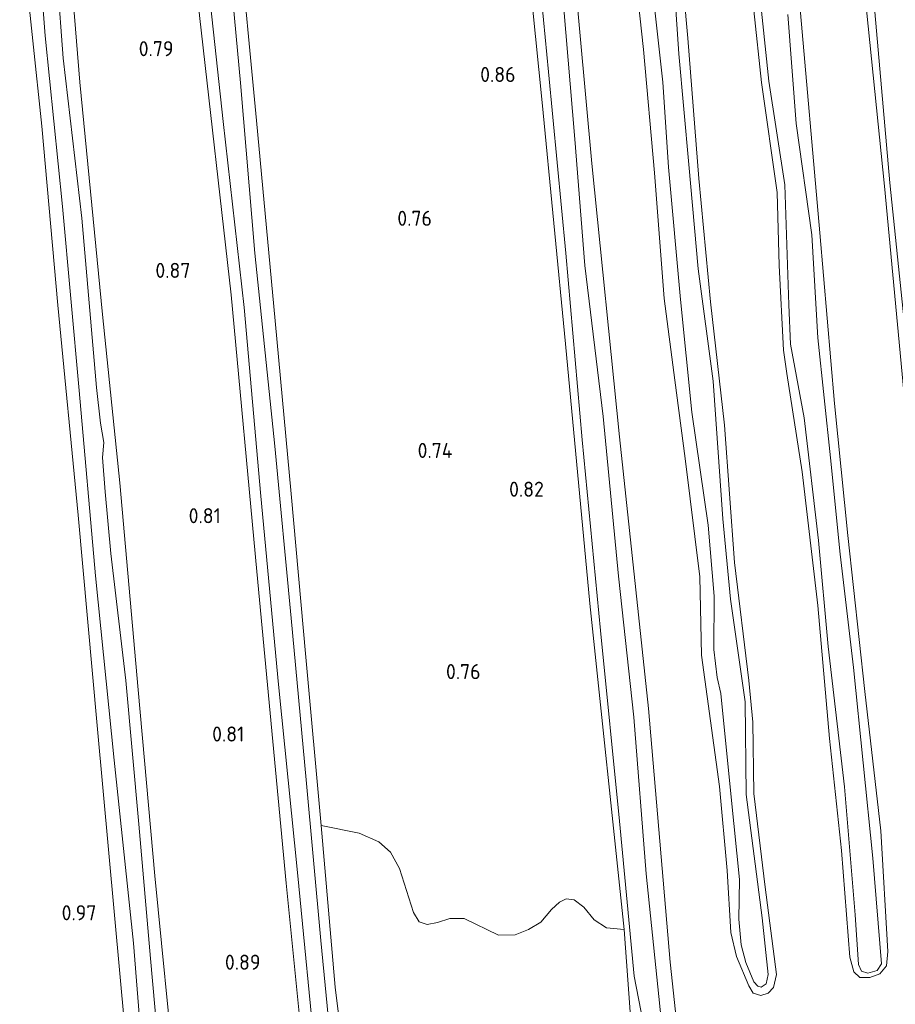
# Model space of a CAD drawing. Extents: x 130905 to 137824, y 412333 to 417928.
# Tile 68 of 256: x 132244 to 132348, y 413490 to 413607. Entities that reach past the tile are written whole.
import ezdxf
from ezdxf.enums import TextEntityAlignment as Align

# ---------------------------------------------------------------- set-up
doc = ezdxf.new("R2010")
doc.units = 0
for name, color, linetype, lineweight in [('B-ME-GR-GRAS-GV', 60, 'Continuous', 13), ('B-ME-GR-MOERAS-GV', 120, 'Continuous', 13), ('B-ME-OG-WATER_SLOOT-G', 120, 'Continuous', 18), ('B-ME-OG-WATER_SLOOT-GV', 120, 'Continuous', 18), ('X-XX-AL-HOOGTELABEL-S', 7, 'Continuous', 25)]:
    doc.layers.add(name, color=color, linetype=linetype, lineweight=lineweight)
doc.styles.add('NLCS-ISO-ANNOTATIVE-T18', font='NLCS-ISO.ttf', dxfattribs={"height": 1.8})

# ---------------------------------------------------------------- blocks, each defined once
blk = doc.blocks.new('SAL-HOOGTELABEL-SO')
at = {"color": 0, "linetype": 'ByBlock', "lineweight": -2, "style": 'NLCS-ISO-ANNOTATIVE-T18'}
blk.add_attdef('HOOGTE', text='', height=1.8, dxfattribs=at).set_placement((2.79, 0), align=Align.RIGHT)

msp = doc.modelspace()

# ---------------------------------------------------------------- linework, layer by layer
at = {"layer": 'B-ME-GR-GRAS-GV'}
for points in [[(132349.889, 413554.566, 0.815), (132346.802, 413587.56, 0.823), (132343.892, 413616.065, 0.843), (132341.062, 413643.245, 0.827), (132338.375, 413672.535, 0.839), (132337.136, 413684.825, 0.892), (132337.881, 413685.002, 0.563), (132338.203, 413683.248, 0.563), (132338.785, 413678.276, 0.563), (132340.86, 413657.864, 0.563), (132343.037, 413633.659, 0.563), (132345.435, 413610.698, 0.563), (132347.456, 413587.97, 0.563), (132349.828, 413564.945, 0.563)], [(132320.289, 413487.004, 0.563), (132318.37, 413505.514, 0.563), (132316.91, 413524.214, 0.563), (132315.065, 413541.023, 0.563), (132313.236, 413560.099, 0.563), (132311.056, 413578.113, 0.563), (132309.859, 413593.184, 0.563), (132308.502, 413609.22, 0.563), (132306.899, 413627.846, 0.563), (132305.147, 413645.947, 0.563), (132303.576, 413660.645, 0.563), (132302.701, 413670.118, 0.563), (132302.621, 413671.912, 0.563), (132304.715, 413672.753, 0.843), (132306.215, 413651.939, 0.835), (132309.058, 413621.229, 0.823), (132311.875, 413590.264, 0.799), (132315.173, 413557.662, 0.782), (132318.64, 413525.247, 0.782), (132321.244, 413494.987, 0.839), (132322.097, 413486.823, 0.961)], [(132316.743, 413485.248, 0.88), (132315.741, 413498.875, 0.769), (132311.66, 413537.795, 0.758), (132308.731, 413568.77, 0.742), (132305.97, 413597.57, 0.754), (132302.337, 413633.455, 0.742), (132299.929, 413658.213, 0.774), (132298.454, 413670.505, 0.811), (132299.256, 413670.781, 0.563), (132299.919, 413667.321, 0.563), (132300.479, 413661.302, 0.563), (132302.493, 413643.496, 0.563), (132304.748, 413621.932, 0.563), (132306.7, 413601.206, 0.563), (132308.798, 413579.594, 0.563), (132310.73, 413557.303, 0.563), (132312.913, 413534.561, 0.563), (132315.197, 413511.783, 0.563), (132316.944, 413493.324, 0.563), (132319.036, 413482.435, 0.563)], [(132281.247, 413480.324, 0.563), (132279.548, 413497.559, 0.563), (132277.818, 413516.736, 0.563), (132276.029, 413536.025, 0.563), (132274.077, 413556.551, 0.563), (132271.678, 413579.593, 0.563), (132269.983, 413599.921, 0.563), (132268.181, 413619.246, 0.563), (132266.351, 413638.404, 0.563), (132264.875, 413654.972, 0.563), (132264.721, 413658.654, 0.563), (132266.438, 413659.202, 0.88), (132267.835, 413641.172, 0.815), (132269.7, 413618.453, 0.79), (132271.897, 413595.41, 0.762), (132274.108, 413571.515, 0.799), (132276.011, 413550.871, 0.786), (132277.76, 413531.382, 0.766), (132279.593, 413511.29, 0.786), (132281.258, 413491.989, 0.872), (132283.354, 413475.214, 0.851)], [(132277.455, 413484.124, 0.831), (132275.414, 413504.398, 0.843), (132271.911, 413541.596, 0.79), (132268.857, 413574.595, 0.75), (132265.097, 413607.929, 0.754), (132262.096, 413641.723, 0.794), (132260.858, 413657.423, 0.762), (132261.865, 413657.667, 0.563), (132262.143, 413655.638, 0.563), (132263.645, 413639.785, 0.563), (132265.574, 413617.02, 0.563), (132267.895, 413595.278, 0.563), (132270.396, 413573.095, 0.563), (132272.388, 413550.593, 0.563), (132274.52, 413528.094, 0.563), (132276.82, 413505.285, 0.563), (132278.988, 413482.755, 0.563)], [(132262.187, 413480.775, 0.847), (132259.742, 413505.259, 0.827), (132257.75, 413527.488, 0.77), (132255.591, 413552.166, 0.774), (132253.518, 413572.247, 0.782), (132250.816, 413599.97, 0.782), (132248.535, 413627.894, 0.77), (132246.856, 413647.217, 0.794), (132247.262, 413652.631, 0.876), (132260.858, 413657.423, 0.762), (132262.096, 413641.723, 0.794), (132265.097, 413607.929, 0.754), (132268.857, 413574.595, 0.75), (132271.911, 413541.596, 0.79), (132275.414, 413504.398, 0.843), (132277.455, 413484.124, 0.831)], [(132257.509, 413472.76, 0.863), (132255.638, 413493.185, 0.868), (132252.886, 413523.211, 0.831), (132250.593, 413548.333, 0.77), (132248.184, 413573.38, 0.774), (132246.263, 413594.755, 0.782), (132244.148, 413615.133, 0.794), (132242.353, 413633.396, 0.778), (132241.402, 413643.74, 0.782), (132241.088, 413650.562, 0.827), (132242.036, 413650.837, 0.563), (132242.391, 413648.974, 0.563), (132242.881, 413643.741, 0.563), (132243.9, 413635.216, 0.563), (132245.123, 413625.555, 0.563), (132246.678, 413605.51, 0.563), (132248.746, 413585.148, 0.563), (132250.738, 413563.183, 0.563), (132252.683, 413541.074, 0.563), (132254.911, 413519.075, 0.563), (132257.223, 413497.255, 0.563), (132258.831, 413476.806, 0.563)], [(132248.535, 413627.894, 0.77), (132250.816, 413599.97, 0.782), (132253.518, 413572.247, 0.782), (132255.591, 413552.166, 0.774), (132257.75, 413527.488, 0.77), (132259.742, 413505.259, 0.827), (132262.187, 413480.775, 0.847)], [(132322.097, 413486.823, 0.961), (132321.244, 413494.987, 0.839), (132318.64, 413525.247, 0.782), (132315.173, 413557.662, 0.782), (132311.875, 413590.264, 0.799), (132309.058, 413621.229, 0.823)], [(132260.844, 413477.69, 0.563), (132259.221, 413495.427, 0.563), (132257.843, 413511.43, 0.563), (132256.283, 413528.579, 0.563), (132254.524, 413543.729, 0.563), (132253.816, 413551.097, 0.563), (132253.501, 413555.184, 0.563), (132253.673, 413556.985, 0.563), (132253.273, 413559.3, 0.563), (132252.815, 413563.564, 0.563), (132251.051, 413583.764, 0.563), (132248.836, 413602.868, 0.563), (132247.465, 413621.042, 0.563)], [(132316.799, 413615.616, 0.851), (132318.041, 413603.897, 0.801), (132319.366, 413589.149, 0.813), (132320.527, 413574.153, 0.826), (132321.789, 413564.416, 0.888), (132323.024, 413555.088, 0.738), (132324.762, 413540.957, 0.801), (132324.963, 413531.624, 0.813), (132327.133, 413515.925, 0.851), (132328.047, 413505.909, 0.838), (132328.458, 413498.501, 0.813), (132329.161, 413495.651, 0.838), (132330.6, 413492.137, 0.838), (132331.14, 413491.294, 0.838), (132332.033, 413491.013, 0.863), (132332.916, 413491.291, 0.876), (132333.579, 413491.971, 0.851), (132333.93, 413493.489, 0.801), (132332.57, 413503.912, 0.863), (132331.214, 413515.098, 0.826), (132331.088, 413523.627, 0.851), (132330.601, 413528.579, 0.851), (132328.92, 413542.651, 0.863), (132327.709, 413559.06, 0.813), (132326.03, 413573.781, 0.913), (132324.659, 413588.508, 0.901), (132323.353, 413605.237, 0.901), (132321.904, 413621.138, 0.863)], [(132321.904, 413621.138, 0.863), (132323.353, 413605.237, 0.901), (132324.659, 413588.508, 0.901), (132326.03, 413573.781, 0.913), (132327.709, 413559.06, 0.813), (132328.92, 413542.651, 0.863), (132330.601, 413528.579, 0.851), (132331.088, 413523.627, 0.851), (132331.214, 413515.098, 0.826), (132332.57, 413503.912, 0.863), (132333.93, 413493.489, 0.801), (132333.579, 413491.971, 0.851), (132332.916, 413491.291, 0.876), (132332.033, 413491.013, 0.863), (132331.14, 413491.294, 0.838), (132330.6, 413492.137, 0.838), (132329.161, 413495.651, 0.838), (132328.458, 413498.501, 0.813), (132328.047, 413505.909, 0.838), (132327.133, 413515.925, 0.851), (132324.963, 413531.624, 0.813), (132324.762, 413540.957, 0.801), (132323.024, 413555.088, 0.738), (132321.789, 413564.416, 0.888), (132320.527, 413574.153, 0.826), (132319.366, 413589.149, 0.813), (132318.041, 413603.897, 0.801), (132316.799, 413615.616, 0.851)], [(132318.38, 413617.91, 0.563), (132320.355, 413600.006, 0.563), (132321.027, 413589.848, 0.563), (132322.479, 413574.061, 0.563), (132323.832, 413560.621, 0.563), (132325.753, 413547.113, 0.563), (132326.481, 413538.658, 0.563), (132326.459, 413532.284, 0.563), (132326.821, 413528.963, 0.563), (132327.281, 413527.041, 0.563), (132328.497, 413514.662, 0.563), (132329.518, 413504.839, 0.563), (132329.428, 413500.093, 0.563), (132329.693, 413497.037, 0.563), (132330.263, 413494.941, 0.563), (132331.227, 413492.61, 0.563), (132331.683, 413492.122, 0.563), (132332.079, 413491.999, 0.563), (132332.703, 413492.407, 0.563), (132332.908, 413493.519, 0.563), (132332.21, 413500.285, 0.563), (132330.291, 413514.977, 0.563), (132330.185, 413526.022, 0.563), (132328.431, 413538.287, 0.563), (132327.523, 413547.865, 0.563), (132326.381, 413564.305, 0.563), (132324.572, 413577.698, 0.563), (132323.459, 413590.154, 0.563), (132322.272, 413603.362, 0.563), (132321.234, 413618.638, 0.563)], [(132330.312, 413617.153, 0.84), (132332.12, 413599.958, 0.828), (132333.981, 413586.815, 0.79), (132334.251, 413578.1, 0.803), (132334.742, 413568.026, 0.89), (132335.161, 413565.239, 0.853), (132336.983, 413553.485, 0.865), (132338.852, 413537.53, 0.815), (132340.233, 413521.653, 0.765), (132341.657, 413508.303, 0.828), (132342.649, 413495.566, 0.853), (132343.147, 413493.802, 0.815), (132343.85, 413493.149, 0.853), (132345.068, 413493.135, 0.903), (132346.228, 413493.6, 0.928), (132347.056, 413494.527, 0.915), (132347.206, 413496.231, 0.853), (132346.374, 413510.65, 0.765), (132344.463, 413527.29, 0.815), (132342.411, 413545.89, 0.828), (132340.834, 413561.646, 0.828), (132339.07, 413582.016, 0.79), (132336.664, 413609.629, 0.803)], [(132336.664, 413609.629, 0.803), (132339.07, 413582.016, 0.79), (132340.834, 413561.646, 0.828), (132342.411, 413545.89, 0.828), (132344.463, 413527.29, 0.815), (132346.374, 413510.65, 0.765), (132347.206, 413496.231, 0.853), (132347.056, 413494.527, 0.915), (132346.228, 413493.6, 0.928), (132345.068, 413493.135, 0.903), (132343.85, 413493.149, 0.853), (132343.147, 413493.802, 0.815), (132342.649, 413495.566, 0.853), (132341.657, 413508.303, 0.828), (132340.233, 413521.653, 0.765), (132338.852, 413537.53, 0.815), (132336.983, 413553.485, 0.865), (132335.161, 413565.239, 0.853), (132334.742, 413568.026, 0.89), (132334.251, 413578.1, 0.803), (132333.981, 413586.815, 0.79), (132332.12, 413599.958, 0.828), (132330.312, 413617.153, 0.84)], [(132343.892, 413616.065, 0.843), (132346.802, 413587.56, 0.823), (132349.889, 413554.566, 0.815)], [(132244.148, 413615.133, 0.794), (132246.263, 413594.755, 0.782), (132248.184, 413573.38, 0.774), (132250.593, 413548.333, 0.77), (132252.886, 413523.211, 0.831), (132255.638, 413493.185, 0.868), (132257.509, 413472.76, 0.863)], [(132331.507, 413614.605, 0.563), (132333.02, 413600.114, 0.563), (132334.919, 413587.722, 0.563), (132335.389, 413573.413, 0.563), (132335.574, 413568.741, 0.563), (132337.219, 413559.917, 0.563), (132338.945, 413545.274, 0.563), (132340.065, 413532.625, 0.563), (132342.02, 413515.894, 0.563), (132343.312, 413500.622, 0.563), (132343.698, 413494.694, 0.563), (132344.045, 413493.901, 0.563), (132344.814, 413493.646, 0.563), (132345.925, 413493.975, 0.563), (132346.443, 413494.784, 0.563), (132345.425, 413507.397, 0.563), (132343.084, 413530.157, 0.563), (132341.505, 413543.658, 0.563), (132340.361, 413555.169, 0.563), (132338.855, 413569.466, 0.563), (132338.126, 413581.766, 0.563), (132336.28, 413595.056, 0.563), (132335.271, 413608.068, 0.563)], [(132283.354, 413475.214, 0.851), (132281.258, 413491.989, 0.872), (132279.593, 413511.29, 0.786), (132284.132, 413510.375, 0.719), (132286.478, 413509.346, 0.682), (132287.886, 413508.097, 0.782), (132288.948, 413506.151, 0.832), (132290.624, 413500.89, 0.844), (132291.294, 413499.771, 0.794), (132292.256, 413499.466, 0.757), (132293.49, 413499.713, 0.794), (132294.935, 413500.172, 0.807), (132296.654, 413500.169, 0.844), (132300.744, 413498.193, 0.857), (132302.749, 413498.241, 0.744), (132304.344, 413498.856, 0.744), (132305.786, 413499.736, 0.794), (132307.06, 413501.269, 0.844), (132308.023, 413502.147, 0.819), (132308.817, 413502.552, 0.819), (132309.793, 413502.394, 0.807), (132310.925, 413501.551, 0.819), (132312.156, 413500.022, 0.757), (132313.639, 413499.091, 0.794), (132315.741, 413498.875, 0.769), (132316.743, 413485.248, 0.88)]]:
    msp.add_polyline3d(points, dxfattribs=at)
at = {"layer": 'B-ME-GR-MOERAS-GV'}
msp.add_polyline3d([(132302.337, 413633.455, 0.742), (132305.97, 413597.57, 0.754), (132308.731, 413568.77, 0.742), (132311.66, 413537.795, 0.758), (132315.741, 413498.875, 0.769), (132313.639, 413499.091, 0.794), (132312.156, 413500.022, 0.757), (132310.925, 413501.551, 0.819), (132309.793, 413502.394, 0.807), (132308.817, 413502.552, 0.819), (132308.023, 413502.147, 0.819), (132307.06, 413501.269, 0.844), (132305.786, 413499.736, 0.794), (132304.344, 413498.856, 0.744), (132302.749, 413498.241, 0.744), (132300.744, 413498.193, 0.857), (132296.654, 413500.169, 0.844), (132294.935, 413500.172, 0.807), (132293.49, 413499.713, 0.794), (132292.256, 413499.466, 0.757), (132291.294, 413499.771, 0.794), (132290.624, 413500.89, 0.844), (132288.948, 413506.151, 0.832), (132287.886, 413508.097, 0.782), (132286.478, 413509.346, 0.682), (132284.132, 413510.375, 0.719), (132279.593, 413511.29, 0.786), (132277.76, 413531.382, 0.766), (132276.011, 413550.871, 0.786), (132274.108, 413571.515, 0.799), (132271.897, 413595.41, 0.762), (132269.7, 413618.453, 0.79)], dxfattribs=at)
at = {"layer": 'B-ME-OG-WATER_SLOOT-G'}
for points in [[(132342.008, 413686.56, 0.831), (132342.014, 413684.704, 0.806), (132345.185, 413655.533, 0.794), (132347.167, 413635.549, 0.79), (132349.149, 413615.564, 0.787), (132353.147, 413577.543, 0.695), (132357.456, 413540.379, 0.74), (132358.883, 413520.433, 0.658), (132360.315, 413503.155, 0.658), (132360.916, 413497.277, 0.626), (132360.517, 413495.54, 0.655), (132359.415, 413494.846, 0.656), (132357.797, 413494.969, 0.743), (132356.298, 413496.379, 0.705), (132355.664, 413498.113, 0.717), (132355.535, 413502.85, 0.687), (132353.261, 413521.925, 0.684), (132349.889, 413554.566, 0.815), (132346.802, 413587.56, 0.823), (132343.892, 413616.065, 0.843), (132341.062, 413643.245, 0.827), (132338.375, 413672.535, 0.839), (132337.136, 413684.825, 0.892)], [(132304.715, 413672.753, 0.843), (132306.215, 413651.939, 0.835), (132309.058, 413621.229, 0.823), (132311.875, 413590.264, 0.799), (132315.173, 413557.662, 0.782), (132318.64, 413525.247, 0.782), (132321.244, 413494.987, 0.839), (132322.097, 413486.823, 0.961), (132322.434, 413482.562, 1.026), (132322.315, 413481.465, 0.949), (132321.672, 413480.555, 0.884), (132320.613, 413479.949, 0.843), (132319.328, 413479.881, 0.876), (132318.343, 413480.503, 0.892), (132317.762, 413481.441, 0.924), (132316.743, 413485.248, 0.88), (132315.741, 413498.875, 0.769), (132311.66, 413537.795, 0.758), (132308.731, 413568.77, 0.742), (132305.97, 413597.57, 0.754), (132302.337, 413633.455, 0.742), (132299.929, 413658.213, 0.774), (132298.454, 413670.505, 0.811)], [(132266.438, 413659.202, 0.88), (132267.835, 413641.172, 0.815), (132269.7, 413618.453, 0.79), (132271.897, 413595.41, 0.762), (132274.108, 413571.515, 0.799), (132276.011, 413550.871, 0.786), (132277.76, 413531.382, 0.766), (132279.593, 413511.29, 0.786), (132281.258, 413491.989, 0.872), (132283.354, 413475.214, 0.851), (132283.384, 413473.565, 0.851), (132283.112, 413472.437, 0.851), (132281.961, 413471.611, 0.739), (132279.767, 413471.489, 0.684), (132278.646, 413472.178, 0.688), (132278.008, 413473.443, 0.614), (132278.387, 413475.403, 0.847), (132277.455, 413484.124, 0.831), (132275.414, 413504.398, 0.843), (132271.911, 413541.596, 0.79), (132268.857, 413574.595, 0.75), (132265.097, 413607.929, 0.754), (132262.096, 413641.723, 0.794), (132260.858, 413657.423, 0.762)], [(132247.262, 413652.631, 0.876), (132246.856, 413647.217, 0.794), (132248.535, 413627.894, 0.77), (132250.816, 413599.97, 0.782), (132253.518, 413572.247, 0.782), (132255.591, 413552.166, 0.774), (132257.75, 413527.488, 0.77), (132259.742, 413505.259, 0.827), (132262.187, 413480.775, 0.847)], [(132257.509, 413472.76, 0.863), (132255.638, 413493.185, 0.868), (132252.886, 413523.211, 0.831), (132250.593, 413548.333, 0.77), (132248.184, 413573.38, 0.774), (132246.263, 413594.755, 0.782), (132244.148, 413615.133, 0.794), (132242.353, 413633.396, 0.778), (132241.402, 413643.74, 0.782), (132241.088, 413650.562, 0.827)], [(132321.904, 413621.138, 0.863), (132323.353, 413605.237, 0.901), (132324.659, 413588.508, 0.901), (132326.03, 413573.781, 0.913), (132327.709, 413559.06, 0.813), (132328.92, 413542.651, 0.863), (132330.601, 413528.579, 0.851), (132331.088, 413523.627, 0.851), (132331.214, 413515.098, 0.826), (132332.57, 413503.912, 0.863), (132333.93, 413493.489, 0.801), (132333.579, 413491.971, 0.851), (132332.916, 413491.291, 0.876), (132332.033, 413491.013, 0.863), (132331.14, 413491.294, 0.838), (132330.6, 413492.137, 0.838), (132329.161, 413495.651, 0.838), (132328.458, 413498.501, 0.813), (132328.047, 413505.909, 0.838), (132327.133, 413515.925, 0.851), (132324.963, 413531.624, 0.813), (132324.762, 413540.957, 0.801), (132323.024, 413555.088, 0.738), (132321.789, 413564.416, 0.888), (132320.527, 413574.153, 0.826), (132319.366, 413589.149, 0.813), (132318.041, 413603.897, 0.801), (132316.799, 413615.616, 0.851)], [(132330.312, 413617.153, 0.84), (132332.12, 413599.958, 0.828), (132333.981, 413586.815, 0.79), (132334.251, 413578.1, 0.803), (132334.742, 413568.026, 0.89), (132335.161, 413565.239, 0.853), (132336.983, 413553.485, 0.865), (132338.852, 413537.53, 0.815), (132340.233, 413521.653, 0.765), (132341.657, 413508.303, 0.828), (132342.649, 413495.566, 0.853), (132343.147, 413493.802, 0.815), (132343.85, 413493.149, 0.853), (132345.068, 413493.135, 0.903), (132346.228, 413493.6, 0.928), (132347.056, 413494.527, 0.915), (132347.206, 413496.231, 0.853), (132346.374, 413510.65, 0.765), (132344.463, 413527.29, 0.815), (132342.411, 413545.89, 0.828), (132340.834, 413561.646, 0.828), (132339.07, 413582.016, 0.79), (132336.664, 413609.629, 0.803)]]:
    msp.add_polyline3d(points, dxfattribs=at)
at = {"layer": 'B-ME-OG-WATER_SLOOT-GV'}
for points in [[(132349.828, 413564.945, 0.563), (132347.456, 413587.97, 0.563), (132345.435, 413610.698, 0.563), (132343.037, 413633.659, 0.563), (132340.86, 413657.864, 0.563), (132338.785, 413678.276, 0.563), (132338.203, 413683.248, 0.563), (132337.881, 413685.002, 0.563), (132340.864, 413686.128, 0.563), (132341.251, 413680.631, 0.563), (132344.158, 413660.129, 0.563), (132346.083, 413637.642, 0.563), (132348.139, 413613.959, 0.563)], [(132278.988, 413482.755, 0.563), (132276.82, 413505.285, 0.563), (132274.52, 413528.094, 0.563), (132272.388, 413550.593, 0.563), (132270.396, 413573.095, 0.563), (132267.895, 413595.278, 0.563), (132265.574, 413617.02, 0.563), (132263.645, 413639.785, 0.563), (132262.143, 413655.638, 0.563), (132261.865, 413657.667, 0.563), (132264.721, 413658.654, 0.563), (132264.875, 413654.972, 0.563), (132266.351, 413638.404, 0.563), (132268.181, 413619.246, 0.563), (132269.983, 413599.921, 0.563), (132271.678, 413579.593, 0.563), (132274.077, 413556.551, 0.563), (132276.029, 413536.025, 0.563), (132277.818, 413516.736, 0.563), (132279.548, 413497.559, 0.563), (132281.247, 413480.324, 0.563)], [(132258.831, 413476.806, 0.563), (132257.223, 413497.255, 0.563), (132254.911, 413519.075, 0.563), (132252.683, 413541.074, 0.563), (132250.738, 413563.183, 0.563), (132248.746, 413585.148, 0.563), (132246.678, 413605.51, 0.563), (132245.123, 413625.555, 0.563)], [(132319.036, 413482.435, 0.563), (132316.944, 413493.324, 0.563), (132315.197, 413511.783, 0.563), (132312.913, 413534.561, 0.563), (132310.73, 413557.303, 0.563), (132308.798, 413579.594, 0.563), (132306.7, 413601.206, 0.563), (132304.748, 413621.932, 0.563)], [(132247.465, 413621.042, 0.563), (132248.836, 413602.868, 0.563), (132251.051, 413583.764, 0.563), (132252.815, 413563.564, 0.563), (132253.273, 413559.3, 0.563), (132253.673, 413556.985, 0.563), (132253.501, 413555.184, 0.563), (132253.816, 413551.097, 0.563), (132254.524, 413543.729, 0.563), (132256.283, 413528.579, 0.563), (132257.843, 413511.43, 0.563), (132259.221, 413495.427, 0.563), (132260.844, 413477.69, 0.563)], [(132321.234, 413618.638, 0.563), (132322.272, 413603.362, 0.563), (132323.459, 413590.154, 0.563), (132324.572, 413577.698, 0.563), (132326.381, 413564.305, 0.563), (132327.523, 413547.865, 0.563), (132328.431, 413538.287, 0.563), (132330.185, 413526.022, 0.563), (132330.291, 413514.977, 0.563), (132332.21, 413500.285, 0.563), (132332.908, 413493.519, 0.563), (132332.703, 413492.407, 0.563), (132332.079, 413491.999, 0.563), (132331.683, 413492.122, 0.563), (132331.227, 413492.61, 0.563), (132330.263, 413494.941, 0.563), (132329.693, 413497.037, 0.563), (132329.428, 413500.093, 0.563), (132329.518, 413504.839, 0.563), (132328.497, 413514.662, 0.563), (132327.281, 413527.041, 0.563), (132326.821, 413528.963, 0.563), (132326.459, 413532.284, 0.563), (132326.481, 413538.658, 0.563), (132325.753, 413547.113, 0.563), (132323.832, 413560.621, 0.563), (132322.479, 413574.061, 0.563), (132321.027, 413589.848, 0.563), (132320.355, 413600.006, 0.563), (132318.38, 413617.91, 0.563)], [(132335.271, 413608.068, 0.563), (132336.28, 413595.056, 0.563), (132338.126, 413581.766, 0.563), (132338.855, 413569.466, 0.563), (132340.361, 413555.169, 0.563), (132341.505, 413543.658, 0.563), (132343.084, 413530.157, 0.563), (132345.425, 413507.397, 0.563), (132346.443, 413494.784, 0.563), (132345.925, 413493.975, 0.563), (132344.814, 413493.646, 0.563), (132344.045, 413493.901, 0.563), (132343.698, 413494.694, 0.563), (132343.312, 413500.622, 0.563), (132342.02, 413515.894, 0.563), (132340.065, 413532.625, 0.563), (132338.945, 413545.274, 0.563), (132337.219, 413559.917, 0.563), (132335.574, 413568.741, 0.563), (132335.389, 413573.413, 0.563), (132334.919, 413587.722, 0.563), (132333.02, 413600.114, 0.563), (132331.507, 413614.605, 0.563)], [(132308.502, 413609.22, 0.563), (132309.859, 413593.184, 0.563), (132311.056, 413578.113, 0.563), (132313.236, 413560.099, 0.563), (132315.065, 413541.023, 0.563), (132316.91, 413524.214, 0.563), (132318.37, 413505.514, 0.563), (132320.289, 413487.004, 0.563)]]:
    msp.add_polyline3d(points, dxfattribs=at)

# ---------------------------------------------------------------- block references
at = {"layer": 'X-XX-AL-HOOGTELABEL-S'}
for p, values in [((132259.194, 413603.084, 0.789), {'HOOGTE': '0.79'}), ((132299.999, 413600.005, 0.863), {'HOOGTE': '0.86'}), ((132290.02, 413582.844, 0.764), {'HOOGTE': '0.76'}), ((132261.213, 413576.625, 0.865), {'HOOGTE': '0.87'}), ((132292.488, 413555.141, 0.738), {'HOOGTE': '0.74'}), ((132303.379, 413550.513, 0.823), {'HOOGTE': '0.82'}), ((132264.84, 413547.354, 0.814), {'HOOGTE': '0.81'}), ((132295.827, 413528.752, 0.764), {'HOOGTE': '0.76'}), ((132267.639, 413521.299, 0.814), {'HOOGTE': '0.81'}), ((132249.995, 413499.97, 0.969), {'HOOGTE': '0.97'}), ((132269.57, 413494.07, 0.89), {'HOOGTE': '0.89'})]:
    msp.add_blockref('SAL-HOOGTELABEL-SO', p, dxfattribs=at).add_auto_attribs(values)

doc.saveas('drawing.dxf')
